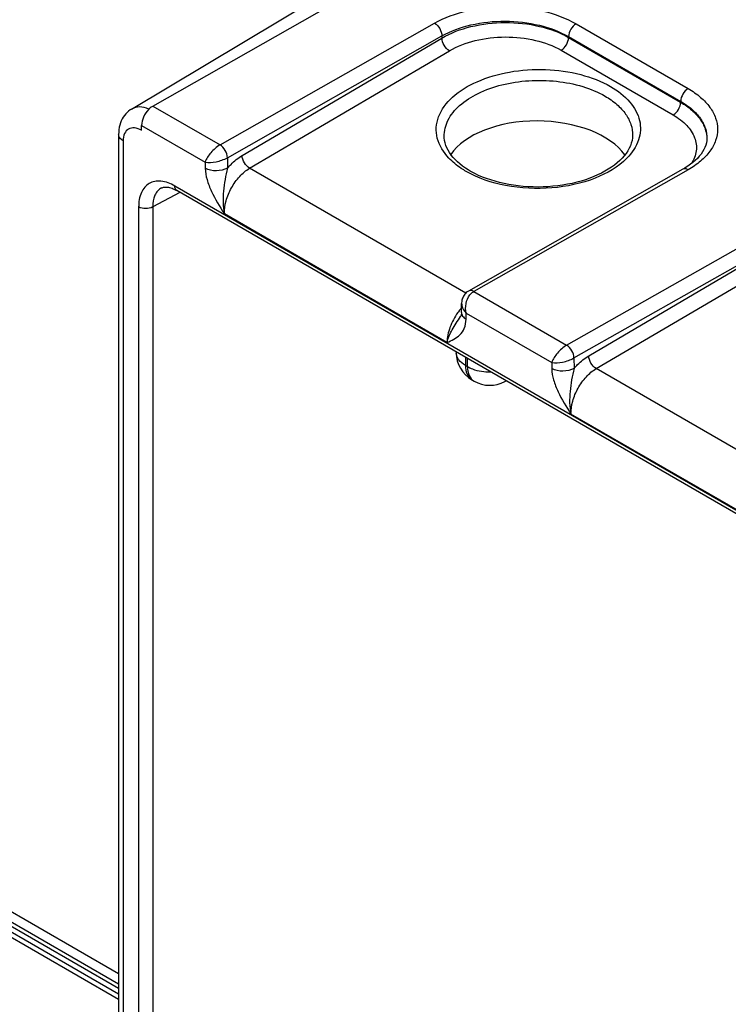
# Model space of a CAD drawing. Header units: inches. Extents: x 0 to 34, y 0 to 22.
# Tile 71 of 97: x 26.3 to 27, y 18.2 to 19.1. Entities that reach past the tile are written whole.
import ezdxf

# ---------------------------------------------------------------- set-up
doc = ezdxf.new("R2010")
doc.units = ezdxf.units.IN
doc.header["$LTSCALE"] = 1.87
doc.header["$MEASUREMENT"] = 0
doc.layers.get('0').update_dxf_attribs({"linetype": 'CONTINUOUS'})

msp = doc.modelspace()

# ---------------------------------------------------------------- linework, layer by layer
at = {"color": 7, "linetype": 'CONTINUOUS'}
for p, q in [((26.40295, 19.03822), (26.85109, 19.30617)), ((26.42322, 19.0411), (26.88964, 19.30571)), ((26.48693, 19.00431), (26.69038, 19.11969)), ((26.82471, 19.11901), (26.93106, 19.0576)), ((26.49391, 18.99216), (26.69738, 19.10755)), ((26.50786, 18.99415), (26.69739, 19.10552)), ((26.69738, 19.10755), (26.69739, 19.10552)), ((26.81758, 19.10687), (26.81758, 19.10607)), ((26.81758, 19.10687), (26.92392, 19.04546)), ((26.81758, 19.10607), (26.9239, 19.04468)), ((26.515, 18.98208), (26.70452, 19.09345)), ((26.81057, 19.094), (26.91689, 19.03261)), ((26.42322, 19.0411), (26.48693, 19.00431)), ((26.92392, 19.04546), (26.9239, 19.04468)), ((26.41234, 19.01808), (26.41251, 19.02041)), ((26.41252, 19.01798), (26.41234, 19.01808)), ((26.41252, 19.01798), (26.41252, 19.02268)), ((26.41252, 19.02268), (26.47276, 18.9879)), ((26.39071, 19.01426), (26.39071, 17.672)), ((26.69961, 19.01222), (26.69961, 19.01223)), ((26.8783, 19.01322), (26.8783, 19.0132)), ((26.94881, 19.01019), (26.94881, 19.01017)), ((26.3951, 19.00814), (26.3951, 17.66587)), ((26.49391, 18.99216), (26.49406, 18.98229)), ((26.47276, 18.9879), (26.47285, 18.98207)), ((26.71999, 18.86372), (26.515, 18.98208)), ((26.92608, 18.98122), (26.72268, 18.86579)), ((26.93108, 18.98072), (26.72769, 18.8653)), ((26.43142, 18.96343), (26.43142, 18.96342)), ((31.02971, 16.31756), (26.44402, 18.96528)), ((26.44884, 18.95928), (26.42306, 18.94541)), ((26.44502, 18.96146), (26.44599, 18.96093)), ((31.03168, 16.3132), (26.44599, 18.96093)), ((26.40973, 18.94548), (26.40973, 17.71164)), ((26.42306, 18.94541), (26.42306, 17.71157)), ((26.70221, 18.81708), (26.49102, 18.93902)), ((26.81574, 18.81447), (27.01918, 18.92985)), ((26.82271, 18.80231), (27.02619, 18.91771)), ((26.83667, 18.8043), (27.02619, 18.91567)), ((26.8438, 18.79224), (27.03332, 18.90361)), ((26.72769, 18.8653), (26.81574, 18.81447)), ((26.71599, 18.8455), (26.71612, 18.85406)), ((26.71508, 18.84166), (26.71509, 18.84167)), ((26.72038, 18.83915), (26.72047, 18.84487)), ((26.72047, 18.84487), (26.80156, 18.79805)), ((26.71094, 18.80795), (26.71094, 18.80753)), ((26.71973, 18.80287), (26.71973, 18.79529)), ((26.71973, 18.79529), (26.7217, 18.79415)), ((26.7217, 18.79415), (26.7217, 18.80174)), ((26.80156, 18.79805), (26.80165, 18.79222)), ((26.82271, 18.80231), (26.82286, 18.79244)), ((27.0488, 18.67387), (26.8438, 18.79224)), ((26.72594, 18.78155), (26.72791, 18.78042)), ((26.75712, 18.77998), (26.75829, 18.78061)), ((27.03101, 18.62724), (26.81982, 18.74917)), ((26.08704, 18.36985), (26.39071, 18.19451)), ((26.09153, 18.37233), (26.39071, 18.19958)), ((26.12107, 18.36472), (26.39071, 18.20904)), ((26.39071, 18.21857), (26.12562, 18.37162)), ((26.11939, 18.36175), (26.39071, 18.20509))]:
    msp.add_line(p, q, dxfattribs=at)
for points in [[(26.40295, 19.03822), (26.40173, 19.03744), (26.40024, 19.03633), (26.39883, 19.03509), (26.3975, 19.03372), (26.39628, 19.03223), (26.39515, 19.03062), (26.39414, 19.02889), (26.39324, 19.02705), (26.39247, 19.02511), (26.39184, 19.02306), (26.39133, 19.02091), (26.39098, 19.01868), (26.39077, 19.01638), (26.39071, 19.01426)], [(26.70624, 18.99467), (26.70466, 18.99692), (26.70328, 18.99921), (26.70213, 19.00152), (26.70118, 19.00384), (26.70046, 19.00618), (26.69996, 19.00851), (26.69968, 19.01086), (26.69961, 19.01223)], [(26.8783, 19.01322), (26.87815, 19.01093), (26.87775, 19.00843), (26.87711, 19.00594), (26.87622, 19.00347), (26.87509, 19.00101), (26.87372, 18.99858), (26.87213, 18.99619)], [(26.94881, 19.01019), (26.94869, 19.00845), (26.94833, 19.00627), (26.94775, 19.0041), (26.94695, 19.00195), (26.94594, 18.99981), (26.9447, 18.99769), (26.94326, 18.99559), (26.94162, 18.99353), (26.93978, 18.99152), (26.93777, 18.98957), (26.93559, 18.98769), (26.93327, 18.98587), (26.93082, 18.98414)], [(26.72422, 18.97952), (26.72244, 18.98058), (26.71967, 18.98235), (26.71703, 18.98422), (26.71453, 18.98617), (26.71219, 18.9882), (26.71002, 18.9903), (26.70804, 18.99246), (26.70624, 18.99467)], [(26.87213, 18.99619), (26.87032, 18.99385), (26.8683, 18.99157), (26.86607, 18.98935), (26.86365, 18.98719), (26.86103, 18.9851), (26.85822, 18.98308), (26.85522, 18.98113), (26.85205, 18.97926), (26.84869, 18.97748), (26.84516, 18.97578), (26.84146, 18.97418), (26.83761, 18.97268), (26.83362, 18.97129), (26.82949, 18.97002), (26.82526, 18.96886), (26.82091, 18.96783), (26.81647, 18.96693), (26.81196, 18.96616), (26.80737, 18.96552), (26.80273, 18.96502), (26.79806, 18.96465), (26.79335, 18.96443), (26.78864, 18.96434), (26.78392, 18.9644), (26.77921, 18.96459), (26.77454, 18.96493), (26.7699, 18.9654), (26.76533, 18.96601), (26.76082, 18.96675), (26.75639, 18.96762), (26.75206, 18.96863), (26.74784, 18.96975), (26.74374, 18.971), (26.73977, 18.97236), (26.73594, 18.97383), (26.73227, 18.9754), (26.72876, 18.97707), (26.72542, 18.97884), (26.72422, 18.97951)], [(26.93082, 18.98414), (26.92825, 18.9825), (26.92608, 18.98122)], [(26.43142, 18.96342), (26.43189, 18.96365), (26.43255, 18.96391), (26.43328, 18.96411), (26.43407, 18.96425), (26.43493, 18.96432), (26.43586, 18.96432), (26.43686, 18.96424), (26.43792, 18.96409), (26.43903, 18.96385), (26.44018, 18.96353)], [(26.44018, 18.96353), (26.44137, 18.96312), (26.44258, 18.96264), (26.4438, 18.96209), (26.44502, 18.96146)], [(26.72267, 18.86579), (26.72214, 18.86547), (26.72132, 18.86489), (26.72054, 18.86425), (26.71981, 18.86354), (26.71913, 18.86277), (26.71851, 18.86194), (26.71796, 18.86105), (26.71747, 18.86011), (26.71705, 18.85912), (26.71671, 18.85808), (26.71644, 18.857), (26.71625, 18.85588), (26.71614, 18.85473), (26.71612, 18.85406)], [(26.71599, 18.8455), (26.71597, 18.84494), (26.71592, 18.84437), (26.71585, 18.84385), (26.71576, 18.84339), (26.71566, 18.84299), (26.71555, 18.84264), (26.71544, 18.84234), (26.71533, 18.84209), (26.71521, 18.84186), (26.71508, 18.84166)]]:
    msp.add_lwpolyline(points, dxfattribs=at)
for centre, radius, start, end in [((26.75954, 18.81226), 0.0575, 139.1448, 140.85503), ((26.7619, 18.81041), 0.06049, 142.77997, 144.67107), ((26.76134, 18.81083), 0.05979, 142.56421, 142.77698), ((26.76069, 18.81133), 0.05897, 140.85539, 142.56786), ((26.74094, 18.80753), 0.03, 179.99684, 239.99782), ((26.72092, 18.80753), 0.00998, 179.99762, 181.52811), ((26.74291, 18.8064), 0.03, 239.99871, 298.27008), ((26.75234, 18.78884), 0.01007, 298.28614, 305.54609)]:
    msp.add_arc(centre, radius, start, end, dxfattribs=at)
msp.add_ellipse((26.78893, 18.97671), major_axis=(0.08857, -0.00132), ratio=0.567225, start_param=6.676521, end_param=9.076484, dxfattribs=at)
for points, knots in [([(26.69038, 19.11969), (26.69993, 19.12511), (26.72212, 19.13296), (26.75757, 19.13659), (26.793, 19.13259), (26.81517, 19.12451), (26.82471, 19.11901)], [0, 0, 0, 0, 0.236701, 0.499462, 0.762514, 1, 1, 1, 1]), ([(26.69738, 19.10755), (26.70593, 19.11241), (26.72579, 19.11944), (26.7575, 19.12268), (26.78922, 19.11907), (26.80904, 19.11181), (26.81758, 19.10687)], [0, 0, 0, 0, 0.236698, 0.4994, 0.762425, 1, 1, 1, 1]), ([(26.69038, 19.11969), (26.69245, 19.1185), (26.69574, 19.1147), (26.69737, 19.10996), (26.69739, 19.10755)], [0, 0, 0, 0, 0.498317, 1, 1, 1, 1]), ([(26.69739, 19.10552), (26.70591, 19.1105), (26.72573, 19.11781), (26.75746, 19.12141), (26.78919, 19.1181), (26.80904, 19.11097), (26.81758, 19.10607)], [0, 0, 0, 0, 0.237614, 0.500472, 0.763075, 1, 1, 1, 1]), ([(26.82471, 19.11901), (26.82262, 19.11782), (26.81929, 19.11403), (26.81761, 19.10929), (26.81758, 19.10687)], [0, 0, 0, 0, 0.498306, 1, 1, 1, 1]), ([(26.70452, 19.09345), (26.70244, 19.09465), (26.69914, 19.09841), (26.69744, 19.10312), (26.69739, 19.10552)], [0, 0, 0, 0, 0.499442, 1, 1, 1, 1]), ([(26.70452, 19.09345), (26.71203, 19.09787), (26.72952, 19.10436), (26.75752, 19.10758), (26.78553, 19.10466), (26.80304, 19.09834), (26.81057, 19.094)], [0, 0, 0, 0, 0.237731, 0.500533, 0.763048, 1, 1, 1, 1]), ([(26.81057, 19.094), (26.81262, 19.09521), (26.81589, 19.09897), (26.81754, 19.10367), (26.81758, 19.10607)], [0, 0, 0, 0, 0.499446, 1, 1, 1, 1]), ([(26.70399, 18.99179), (26.69898, 18.99709), (26.69295, 19.00666), (26.69158, 19.02086), (26.69471, 19.03511), (26.70762, 19.05181), (26.73166, 19.06595), (26.76209, 19.07462), (26.79562, 19.0768), (26.82833, 19.07233), (26.84861, 19.06465), (26.8574, 19.05958)], [0, 0, 0, 0, 0.098026, 0.143225, 0.189021, 0.291017, 0.41518, 0.558979, 0.712649, 0.863614, 1, 1, 1, 1]), ([(26.69961, 19.01223), (26.6995, 19.01745), (26.70239, 19.02878), (26.71437, 19.04297), (26.73226, 19.05426), (26.7547, 19.06207), (26.77991, 19.06586), (26.80587, 19.06534), (26.83043, 19.06055), (26.84549, 19.05437), (26.85214, 19.05053)], [0, 0, 0, 0, 0.087466, 0.18712, 0.304499, 0.438221, 0.582598, 0.729767, 0.871353, 1, 1, 1, 1]), ([(26.8574, 19.05958), (26.8642, 19.05565), (26.87598, 19.04682), (26.88501, 19.03094), (26.88616, 19.01806), (26.88361, 19.00516), (26.87772, 18.99661), (26.87296, 18.99174)], [0, 0, 0, 0, 0.286404, 0.526414, 0.6384, 0.75161, 1, 1, 1, 1]), ([(26.93106, 19.0576), (26.92896, 19.05642), (26.92564, 19.05262), (26.92396, 19.04788), (26.92392, 19.04546)], [0, 0, 0, 0, 0.498306, 1, 1, 1, 1]), ([(26.93106, 19.0576), (26.93522, 19.0552), (26.94278, 19.05), (26.95181, 19.04055), (26.95754, 19.0301), (26.95953, 19.01903), (26.95755, 19.00797), (26.95183, 18.99757), (26.9428, 18.9882), (26.93524, 18.98308), (26.93108, 18.98072)], [0, 0, 0, 0, 0.14563, 0.275694, 0.392383, 0.501041, 0.609508, 0.725691, 0.855077, 1, 1, 1, 1]), ([(26.85214, 19.05053), (26.85612, 19.04823), (26.86333, 19.04325), (26.8719, 19.0341), (26.87724, 19.02396), (26.87838, 19.0167), (26.8783, 19.01322)], [0, 0, 0, 0, 0.289184, 0.547954, 0.781165, 1, 1, 1, 1]), ([(26.41947, 19.03819), (26.41665, 19.03939), (26.41103, 19.04092), (26.40519, 19.03956), (26.40295, 19.03823)], [0, 0, 0, 0, 0.539778, 1, 1, 1, 1]), ([(26.41931, 19.03803), (26.41725, 19.03592), (26.41405, 19.03109), (26.41252, 19.02542), (26.41252, 19.02268)], [0, 0, 0, 0, 0.518379, 1, 1, 1, 1]), ([(26.42322, 19.0411), (26.42288, 19.04091), (26.42147, 19.04003), (26.4202, 19.03894), (26.41931, 19.03803)], [0, 0, 0, 0, 0.235614, 1, 1, 1, 1]), ([(26.91689, 19.03261), (26.91895, 19.03382), (26.92222, 19.03758), (26.92386, 19.04228), (26.9239, 19.04468)], [0, 0, 0, 0, 0.499446, 1, 1, 1, 1]), ([(26.9239, 19.04468), (26.92765, 19.0425), (26.93445, 19.0378), (26.94255, 19.0292), (26.94765, 19.01969), (26.94881, 19.01286), (26.94879, 19.00959)], [0, 0, 0, 0, 0.289206, 0.548178, 0.781535, 1, 1, 1, 1]), ([(26.92392, 19.04546), (26.92773, 19.04328), (26.93461, 19.03855), (26.94279, 19.02989), (26.94787, 19.02031), (26.94891, 19.01346), (26.94881, 19.01019)], [0, 0, 0, 0, 0.291281, 0.550686, 0.783058, 1, 1, 1, 1]), ([(26.91689, 19.03261), (26.92156, 19.02991), (26.92973, 19.0239), (26.93797, 19.01192), (26.93976, 18.99839), (26.93644, 18.99017), (26.9341, 18.98652)], [0, 0, 0, 0, 0.2916, 0.540474, 0.765658, 1, 1, 1, 1]), ([(26.41234, 19.01808), (26.41032, 19.01925), (26.40629, 19.02092), (26.39978, 19.01994), (26.39567, 19.01479), (26.3951, 19.01046), (26.3951, 19.00814)], [0, 0, 0, 0, 0.275388, 0.500027, 0.72464, 1, 1, 1, 1]), ([(26.3951, 19.00814), (26.39386, 19.00885), (26.39173, 19.01048), (26.39071, 19.01309), (26.39071, 19.01426)], [0, 0, 0, 0, 0.550776, 1, 1, 1, 1]), ([(26.48692, 19.00431), (26.4836, 19.00242), (26.47814, 18.99736), (26.47392, 18.99119), (26.47276, 18.9879)], [0, 0, 0, 0, 0.522556, 1, 1, 1, 1]), ([(26.49391, 18.99216), (26.49389, 18.99457), (26.49228, 18.9993), (26.48901, 19.00312), (26.48693, 19.00431)], [0, 0, 0, 0, 0.501968, 1, 1, 1, 1]), ([(26.47276, 18.9879), (26.47617, 18.98733), (26.48357, 18.98802), (26.49061, 18.99025), (26.49391, 18.99216)], [0, 0, 0, 0, 0.47579, 1, 1, 1, 1]), ([(26.49406, 18.98229), (26.49511, 18.98351), (26.49923, 18.98798), (26.50401, 18.99189), (26.50786, 18.99415)], [0, 0, 0, 0, 0.264871, 1, 1, 1, 1]), ([(26.515, 18.98208), (26.51292, 18.98328), (26.50962, 18.98704), (26.50792, 18.99175), (26.50786, 18.99415)], [0, 0, 0, 0, 0.499442, 1, 1, 1, 1]), ([(26.72043, 18.97912), (26.71884, 18.98003), (26.71294, 18.98368), (26.70749, 18.98809), (26.70399, 18.99179)], [0, 0, 0, 0, 0.264856, 1, 1, 1, 1]), ([(26.87296, 18.99174), (26.86468, 18.98328), (26.8414, 18.96999), (26.80131, 18.96164), (26.75897, 18.96361), (26.7319, 18.97249), (26.72043, 18.97912)], [0, 0, 0, 0, 0.219932, 0.481669, 0.753783, 1, 1, 1, 1]), ([(26.49406, 18.98229), (26.49091, 18.98047), (26.48348, 18.97899), (26.47601, 18.98031), (26.47285, 18.98207)], [0, 0, 0, 0, 0.501142, 1, 1, 1, 1]), ([(26.47285, 18.98207), (26.4729, 18.97844), (26.47432, 18.97087), (26.48013, 18.95619), (26.48666, 18.9459), (26.49102, 18.93902)], [0, 0, 0, 0, 0.230469, 0.482761, 1, 1, 1, 1]), ([(26.49406, 18.98229), (26.49297, 18.97877), (26.49155, 18.97148), (26.48952, 18.95711), (26.48956, 18.94602), (26.49102, 18.93902)], [0, 0, 0, 0, 0.253016, 0.508341, 1, 1, 1, 1]), ([(26.49102, 18.93902), (26.49094, 18.94308), (26.49228, 18.95166), (26.49736, 18.96374), (26.50494, 18.9744), (26.51151, 18.98004), (26.515, 18.98208)], [0, 0, 0, 0, 0.238326, 0.500865, 0.76294, 1, 1, 1, 1]), ([(26.93108, 18.98072), (26.93025, 18.98119), (26.9286, 18.98188), (26.92676, 18.9816), (26.92608, 18.98122)], [0, 0, 0, 0, 0.549416, 1, 1, 1, 1]), ([(26.44402, 18.96528), (26.44001, 18.96759), (26.43361, 18.97015), (26.42505, 18.96994), (26.41961, 18.96797), (26.41518, 18.96424), (26.41071, 18.95693), (26.40973, 18.95011), (26.40973, 18.94548)], [0, 0, 0, 0, 0.273843, 0.390795, 0.500011, 0.609226, 0.726172, 1, 1, 1, 1]), ([(26.43142, 18.96342), (26.43009, 18.96271), (26.42758, 18.96071), (26.42384, 18.95479), (26.42304, 18.9492), (26.42306, 18.94541)], [0, 0, 0, 0, 0.218822, 0.452287, 1, 1, 1, 1]), ([(26.44599, 18.96093), (26.44535, 18.9613), (26.44424, 18.96268), (26.44402, 18.96437), (26.44402, 18.96528)], [0, 0, 0, 0, 0.449222, 1, 1, 1, 1]), ([(26.42306, 18.94541), (26.42106, 18.9443), (26.41638, 18.94343), (26.4117, 18.94434), (26.40973, 18.94548)], [0, 0, 0, 0, 0.501127, 1, 1, 1, 1]), ([(26.72769, 18.8653), (26.72687, 18.86578), (26.72521, 18.86646), (26.72336, 18.86618), (26.72268, 18.86579)], [0, 0, 0, 0, 0.548404, 1, 1, 1, 1]), ([(26.72396, 18.86201), (26.72423, 18.86236), (26.72531, 18.86362), (26.72662, 18.8647), (26.72769, 18.8653)], [0, 0, 0, 0, 0.262078, 1, 1, 1, 1]), ([(26.71612, 18.85406), (26.71611, 18.85326), (26.71652, 18.84981), (26.71859, 18.84673), (26.72047, 18.84487)], [0, 0, 0, 0, 0.231238, 1, 1, 1, 1]), ([(26.71254, 18.84539), (26.70945, 18.84103), (26.70463, 18.83199), (26.7023, 18.82189), (26.70221, 18.81708)], [0, 0, 0, 0, 0.526247, 1, 1, 1, 1]), ([(26.70221, 18.81708), (26.70335, 18.82125), (26.70715, 18.82984), (26.71237, 18.83751), (26.71508, 18.84166)], [0, 0, 0, 0, 0.465661, 1, 1, 1, 1]), ([(26.71599, 18.8455), (26.71597, 18.8443), (26.71697, 18.84161), (26.71912, 18.8399), (26.72038, 18.83915)], [0, 0, 0, 0, 0.450469, 1, 1, 1, 1]), ([(26.70221, 18.81708), (26.70654, 18.81891), (26.71348, 18.8219), (26.71939, 18.8306), (26.72034, 18.83617), (26.72038, 18.83915)], [0, 0, 0, 0, 0.461393, 0.70815, 1, 1, 1, 1]), ([(26.81573, 18.81446), (26.81241, 18.81257), (26.80695, 18.80751), (26.80272, 18.80134), (26.80156, 18.79805)], [0, 0, 0, 0, 0.522556, 1, 1, 1, 1]), ([(26.82271, 18.80231), (26.82269, 18.80472), (26.82109, 18.80946), (26.81781, 18.81328), (26.81574, 18.81447)], [0, 0, 0, 0, 0.501968, 1, 1, 1, 1]), ([(26.71973, 18.79529), (26.71729, 18.79669), (26.7131, 18.79989), (26.711, 18.80497), (26.71094, 18.80727)], [0, 0, 0, 0, 0.550246, 1, 1, 1, 1]), ([(26.82286, 18.79244), (26.82391, 18.79366), (26.82803, 18.79813), (26.83281, 18.80204), (26.83667, 18.8043)], [0, 0, 0, 0, 0.264871, 1, 1, 1, 1]), ([(26.8438, 18.79224), (26.84172, 18.79343), (26.83842, 18.7972), (26.83672, 18.8019), (26.83667, 18.8043)], [0, 0, 0, 0, 0.499442, 1, 1, 1, 1]), ([(26.71973, 18.79529), (26.71973, 18.79242), (26.72042, 18.7871), (26.72392, 18.78272), (26.72594, 18.78155)], [0, 0, 0, 0, 0.550749, 1, 1, 1, 1]), ([(26.7217, 18.79415), (26.72319, 18.79329), (26.73007, 18.79011), (26.73778, 18.789), (26.7436, 18.78908)], [0, 0, 0, 0, 0.229051, 1, 1, 1, 1]), ([(26.7217, 18.79415), (26.7217, 18.79128), (26.72239, 18.78596), (26.72588, 18.78159), (26.72791, 18.78042)], [0, 0, 0, 0, 0.550748, 1, 1, 1, 1]), ([(26.80156, 18.79805), (26.80498, 18.79748), (26.81237, 18.79817), (26.81941, 18.8004), (26.82271, 18.80231)], [0, 0, 0, 0, 0.47579, 1, 1, 1, 1]), ([(26.82286, 18.79244), (26.81971, 18.79062), (26.81228, 18.78914), (26.80482, 18.79046), (26.80165, 18.79222)], [0, 0, 0, 0, 0.501142, 1, 1, 1, 1]), ([(26.80165, 18.79222), (26.80171, 18.7886), (26.80312, 18.78102), (26.80894, 18.76634), (26.81546, 18.75605), (26.81982, 18.74917)], [0, 0, 0, 0, 0.230469, 0.482761, 1, 1, 1, 1]), ([(26.82286, 18.79244), (26.82177, 18.78892), (26.82035, 18.78163), (26.81833, 18.76726), (26.81836, 18.75618), (26.81982, 18.74917)], [0, 0, 0, 0, 0.253016, 0.508341, 1, 1, 1, 1]), ([(26.81982, 18.74917), (26.81975, 18.75324), (26.82109, 18.76181), (26.82617, 18.77389), (26.83375, 18.78456), (26.84032, 18.79019), (26.8438, 18.79224)], [0, 0, 0, 0, 0.238326, 0.500865, 0.76294, 1, 1, 1, 1])]:
    msp.add_open_spline(points, degree=3, knots=knots, dxfattribs=at)
msp.add_open_spline([(26.72047, 18.84487), (26.71906, 18.85053), (26.72035, 18.85743), (26.72396, 18.86201)], degree=3, dxfattribs=at)

doc.saveas('drawing.dxf')
